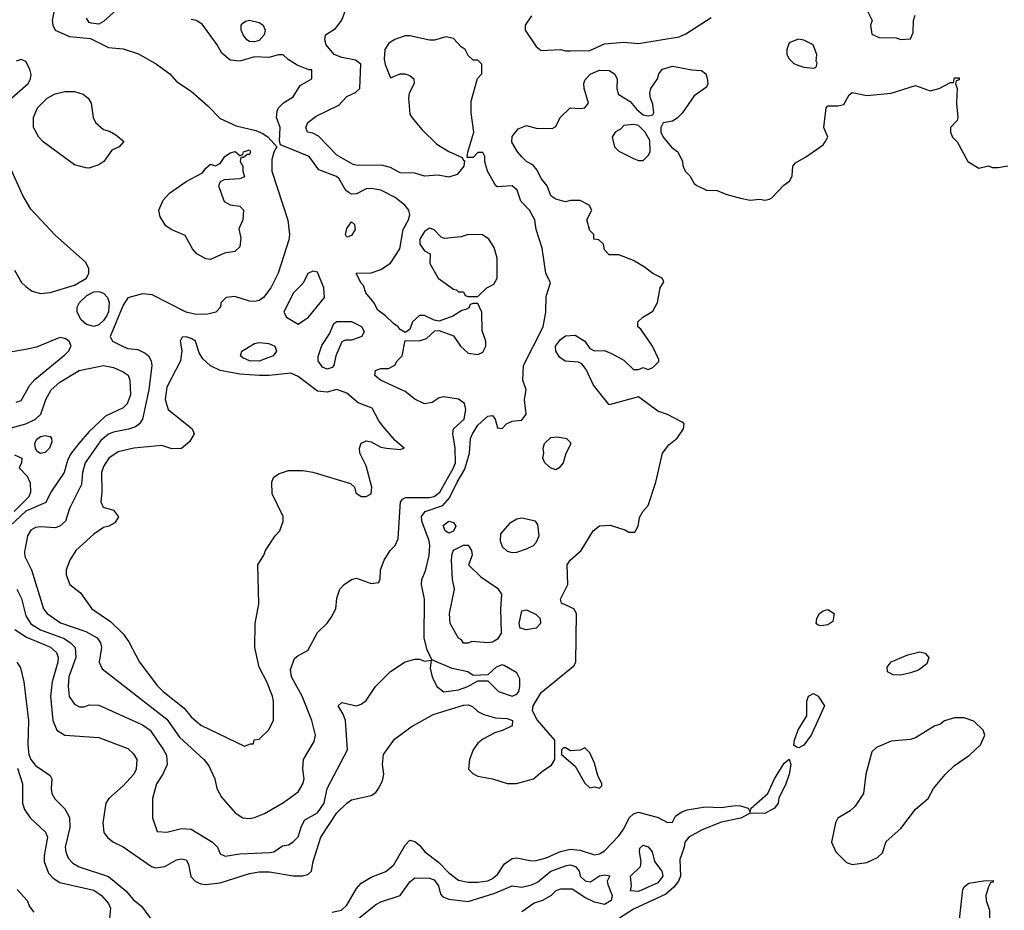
# Model space of a CAD drawing. Header units: inches. Extents: x 2348352 to 2479776, y 460422 to 613655.
# Tile 21 of 256: x 2385565 to 2389615, y 474690 to 478353. Entities that reach past the tile are written whole.
import ezdxf

# ---------------------------------------------------------------- set-up
doc = ezdxf.new("R2010")
doc.units = ezdxf.units.IN
doc.header["$MEASUREMENT"] = 0
doc.layers.add('C3487', color=7, linetype='Continuous')

msp = doc.modelspace()

# ---------------------------------------------------------------- linework, layer by layer
at = {"layer": 'C3487', "color": 4}
for points, elevation in [([(2385552.7, 476010), (2385571.7, 475971.7), (2385590, 475901), (2385610, 475868.2), (2385650, 475842.6), (2385747, 475807), (2385773.4, 475790), (2385792.7, 475770), (2385795.3, 475730), (2385767, 475650), (2385763.8, 475610), (2385768.5, 475568.5), (2385790, 475538), (2385810, 475526), (2385830, 475526), (2385850, 475534.8), (2385890, 475534), (2386070, 475453), (2386100.7, 475430), (2386156.3, 475350), (2386167.9, 475327.9), (2386170.8, 475290), (2386154, 475250), (2386127.3, 475210), (2386111, 475150), (2386111.3, 475070), (2386130, 475014), (2386170, 475011.3), (2386230, 475026.8), (2386270, 475022.8), (2386358, 474970), (2386378, 474950), (2386390, 474922), (2386410, 474912), (2386470, 474922), (2386593.1, 474926.9), (2386609.6, 474930.4), (2386645.8, 474954.2), (2386670, 474959.1), (2386690, 474970.8), (2386710, 474991.3), (2386723.9, 475036.1), (2386738, 475062), (2386790, 475090.6), (2386817.6, 475130), (2386829.7, 475190.3), (2386912.7, 475350), (2386905.2, 475470), (2386895.9, 475495.9), (2386875.3, 475530), (2386890, 475544.7), (2386950, 475531), (2386970, 475538), (2386990, 475552), (2387028.7, 475610), (2387090, 475672), (2387150, 475711.3), (2387190, 475722), (2387210, 475722), (2387230, 475714), (2387258, 475718), (2387254, 475686), (2387261, 475650), (2387281, 475610), (2387310, 475587.7), (2387370, 475596.3), (2387408, 475610), (2387450, 475634), (2387490, 475634), (2387534.8, 475590), (2387590, 475570.7), (2387610, 475578.8), (2387618, 475590), (2387622.7, 475610), (2387622, 475642), (2387610, 475666), (2387557.2, 475697.2), (2387550, 475699), (2387524.7, 475690), (2387490, 475658), (2387430, 475655.3), (2387408, 475670), (2387344.5, 475684.5), (2387260.4, 475720.4), (2387240.4, 475760.4), (2387229.2, 475809.2), (2387229.4, 475969.4), (2387217.2, 476030), (2387219, 476050), (2387234, 476086), (2387249.4, 476149.4), (2387252, 476190), (2387249.6, 476210), (2387218.4, 476290), (2387217, 476310), (2387232.7, 476330), (2387304.9, 476355.1), (2387333.4, 476386.6), (2387363.9, 476450), (2387396.5, 476503.5), (2387415.1, 476570), (2387419.7, 476630), (2387426.9, 476650), (2387450, 476685.5), (2387490, 476722.8), (2387510, 476724.7), (2387521, 476710), (2387530, 476674), (2387550, 476672), (2387568, 476690), (2387590, 476701), (2387630, 476706), (2387648.7, 476730), (2387642, 476790), (2387648, 476830), (2387634, 476870), (2387637.2, 476930), (2387718, 477090), (2387729.4, 477150), (2387730, 477214), (2387748, 477270), (2387729.2, 477310), (2387713.8, 477413.8), (2387689.3, 477490), (2387684, 477530), (2387662, 477570), (2387626.3, 477606.3), (2387611.2, 477651.2), (2387590, 477669.3), (2387530, 477665.2), (2387524, 477670), (2387489, 477730), (2387478, 477770), (2387478, 477790), (2387470, 477806), (2387450, 477806), (2387430, 477786), (2387406, 477786), (2387408, 477808), (2387432.3, 477890), (2387422, 477970), (2387422, 478018), (2387448.4, 478111.6), (2387466, 478130), (2387466, 478170), (2387450, 478186), (2387430, 478186), (2387410, 478206), (2387398, 478230), (2387380.7, 478240.7), (2387350, 478276), (2387318, 478282), (2387271.1, 478268.9), (2387251.1, 478268.9), (2387170, 478287), (2387150, 478286), (2387108.1, 478271.9), (2387083.8, 478256.2), (2387067.3, 478230), (2387064, 478190), (2387067.9, 478167.9), (2387090, 478114), (2387129.5, 478130.5), (2387149.5, 478130.5), (2387170, 478124), (2387186.8, 478110), (2387187.3, 478090), (2387167.3, 478050), (2387164, 478030), (2387170, 477964.7), (2387177.3, 477950), (2387219.9, 477899.9), (2387281.3, 477841.3), (2387330, 477810.5), (2387385.4, 477785.4), (2387390, 477774), (2387394, 477774), (2387392, 477750), (2387364.1, 477715.9), (2387330, 477705.1), (2387286.2, 477713.8), (2387230, 477709.4), (2387190, 477721.2), (2387130, 477722.7), (2387090, 477745.1), (2387054.5, 477754.5), (2386952.9, 477752.9), (2386936.6, 477756.6), (2386870, 477796.2), (2386793.6, 477873.6), (2386770, 477886), (2386748.7, 477890), (2386741.2, 477910), (2386749.6, 477930.4), (2386783.8, 477956.2), (2386878.2, 478001.8), (2386910, 478037.3), (2386946.3, 478053.7), (2386964, 478070), (2386968.7, 478170), (2386946.6, 478186.6), (2386890, 478197.7), (2386858.4, 478210), (2386825.1, 478250), (2386819.6, 478270), (2386822.7, 478290), (2386863.2, 478316.8), (2386889.4, 478350.6), (2386926, 478450)], 108), ([(2386007.3, 478432.7), (2385910, 478345.2), (2385890, 478334), (2385858, 478338), (2385850, 478342), (2385839.3, 478359.3)], 112), ([(2385706, 478390), (2385698.8, 478350), (2385701, 478330), (2385711, 478310), (2385770, 478283.8), (2385855.3, 478275.3), (2385930, 478238.8), (2385990, 478233), (2386053.1, 478213.1), (2386127.3, 478170), (2386182, 478130), (2386210, 478099.3), (2386270, 478059.3), (2386339, 477999), (2386390, 477946.8), (2386455.8, 477915.8), (2386536.7, 477896.7), (2386565.1, 477885.1), (2386586.8, 477870), (2386622, 477830), (2386610, 477808), (2386602, 477778), (2386601.6, 477730), (2386668.2, 477528.2), (2386674.9, 477470), (2386672.1, 477447.9), (2386628.2, 477310), (2386598, 477250), (2386567.3, 477210), (2386550, 477198.4), (2386530, 477194), (2386510, 477194.5), (2386450, 477214), (2386414, 477210), (2386391.6, 477188.4), (2386391, 477170), (2386371.3, 477150), (2386338.8, 477141.2), (2386290, 477140.7), (2386250, 477149.6), (2386110, 477221.2), (2386070, 477225.2), (2386010, 477209.2), (2385990, 477179), (2385936.3, 477050), (2385946, 477030), (2385990, 477008), (2386010, 477000.7), (2386050, 476996.3), (2386081.1, 476981.1), (2386094.8, 476970), (2386104.9, 476950), (2386107.7, 476930), (2386096.5, 476830), (2386070.3, 476709.7), (2386057.3, 476690), (2386041.3, 476678.7), (2386011.8, 476668.2), (2385950, 476656.3), (2385930, 476648), (2385898.6, 476621.4), (2385834, 476530), (2385823.1, 476490), (2385818.3, 476441.7), (2385770, 476342), (2385753.4, 476290), (2385730.3, 476269.7), (2385710, 476262.9), (2385650, 476267), (2385630, 476263.7), (2385610, 476252.7), (2385597.3, 476230), (2385584.5, 476164.5), (2385585.2, 476145.2), (2385613.4, 476090), (2385662, 475930), (2385677.3, 475910), (2385731.9, 475871.9), (2385836.2, 475836.2), (2385882.8, 475810), (2385897.3, 475790), (2385900.7, 475770), (2385891, 475710), (2385903.5, 475683.5), (2386170, 475475.5), (2386221.8, 475401.8), (2386322.8, 475310), (2386343.4, 475283.4), (2386366.8, 475230), (2386376, 475190), (2386394.4, 475154.4), (2386451.3, 475090), (2386482, 475070), (2386510, 475067.3), (2386530, 475070.7), (2386571.9, 475088.1), (2386650, 475133.4), (2386710, 475177.3), (2386729.6, 475210), (2386734.5, 475230), (2386729.5, 475270.5), (2386732.7, 475310), (2386776.6, 475383.4), (2386782, 475410), (2386766.6, 475470), (2386727, 475570), (2386682.9, 475650), (2386679.3, 475680.7), (2386694.6, 475725.4), (2386710, 475738), (2386750, 475758), (2386790, 475832), (2386829.2, 475870.8), (2386846, 475894), (2386865.2, 475930), (2386870, 475974), (2386881.2, 476010), (2386899, 476030), (2386930, 476050.8), (2386950, 476056), (2387010, 476034), (2387042, 476038), (2387047.3, 476052.7), (2387048.7, 476090), (2387064, 476130), (2387089, 476170), (2387109.3, 476190.7), (2387122, 476218), (2387129.6, 476350.4), (2387131.9, 476368.1), (2387139.3, 476380.7), (2387152, 476388), (2387250, 476387.8), (2387270, 476392), (2387292.6, 476410), (2387349.6, 476510), (2387356.9, 476530), (2387356.3, 476590), (2387346.6, 476650), (2387349.3, 476670), (2387393.6, 476710), (2387400.7, 476750), (2387394.2, 476774.2), (2387370, 476792.7), (2387310, 476802), (2387290, 476798), (2387262, 476778), (2387230, 476773.2), (2387190, 476792.7), (2387150, 476823.7), (2387049, 476870), (2387025.2, 476890), (2387028.7, 476910), (2387050, 476918.8), (2387082, 476918), (2387108.4, 476931.6), (2387118, 476950), (2387138, 476970), (2387150, 477034), (2387210, 477031.3), (2387238, 477042), (2387272.7, 477072.7), (2387290, 477074), (2387350, 477052), (2387378, 477010), (2387410, 476981), (2387450, 476976), (2387470, 476984.7), (2387482, 477010), (2387482, 477030), (2387467.3, 477072.7), (2387466, 477150), (2387450, 477186), (2387430, 477186), (2387418, 477182), (2387412.7, 477167.3), (2387399.6, 477160.4), (2387383.6, 477156.4), (2387346, 477134), (2387290, 477113.2), (2387270, 477117.2), (2387230, 477136.2), (2387210, 477136.2), (2387180.7, 477110), (2387170, 477078), (2387150, 477066), (2387130, 477078), (2387122, 477090), (2387102.7, 477102.7), (2387070, 477135.3), (2387038, 477158), (2387022, 477190), (2386988.7, 477230), (2386979, 477259), (2386968.7, 477270), (2386948.7, 477310), (2387010, 477311), (2387050, 477324.7), (2387090, 477351.3), (2387129, 477410), (2387142.7, 477490), (2387164, 477530), (2387169, 477550), (2387165.2, 477570), (2387149.2, 477590), (2387110, 477622), (2387050, 477652), (2387010, 477658.4), (2386990, 477657), (2386950, 477636), (2386930, 477635.1), (2386920.1, 477640.1), (2386906.6, 477650), (2386878.9, 477698.9), (2386867.8, 477707.8), (2386794.8, 477734.8), (2386755.3, 477790), (2386638, 477838), (2386633.2, 477853.2), (2386635.6, 477910), (2386620.7, 477950), (2386623.5, 477976.5), (2386630, 477990.8), (2386649.6, 478010.4), (2386690, 478036), (2386718, 478082), (2386766, 478110), (2386766, 478146), (2386754, 478146), (2386706, 478166), (2386669.4, 478189.4), (2386648.9, 478208.9), (2386630, 478209), (2386590, 478198), (2386530, 478199.7), (2386470, 478182.9), (2386430, 478186), (2386395.6, 478215.6), (2386377, 478250), (2386314.8, 478334.7), (2386290, 478349.4), (2386270, 478354)], 112), ([(2387670, 478369.3), (2387644, 478330), (2387644, 478310), (2387690, 478242), (2387710, 478226), (2387789.1, 478230.9), (2387810, 478224.7), (2387830, 478224.7), (2387910, 478226.8), (2387970, 478253.4), (2388050, 478260.5), (2388110, 478254.4), (2388277.5, 478282.5), (2388304.8, 478295.2), (2388410, 478362)], 108), ([(2389051.3, 478390), (2389071.3, 478350), (2389064.7, 478330), (2389070, 478294), (2389099.6, 478279.6), (2389170, 478278), (2389190, 478271.3), (2389230, 478274), (2389240.4, 478299.6), (2389242, 478350), (2389248.7, 478371.3)], 108), ([(2385520.1, 478019.9), (2385599.3, 478090), (2385609.3, 478110), (2385612.1, 478127.9), (2385606.6, 478150), (2385590, 478181.2), (2385570, 478189.3), (2385550, 478182)], 112), ([(2385544.3, 475844.3), (2385593, 475813), (2385691.3, 475771.3), (2385715.5, 475750), (2385722.4, 475730), (2385722, 475710), (2385698, 475630), (2385691.8, 475570), (2385701.3, 475470), (2385717.3, 475430), (2385750.5, 475410.5), (2385890, 475400.5), (2386010, 475354.8), (2386032.8, 475332.8), (2386046.8, 475310), (2386044, 475270), (2386034, 475250), (2385990, 475201.2), (2385931, 475150), (2385918.8, 475130), (2385906.4, 475050), (2385910.6, 475010), (2385927.3, 474987.3), (2385950, 474970.6), (2385990, 474950.5), (2386107.3, 474870), (2386123.8, 474863.8), (2386161.2, 474870), (2386210, 474897.1), (2386230, 474902), (2386250, 474897.3), (2386259.5, 474879.5), (2386268.2, 474828.2), (2386288.3, 474808.3), (2386310, 474799.1), (2386330, 474795.5), (2386390, 474802.4), (2386510, 474840.4), (2386550, 474848.2), (2386592.3, 474847.7), (2386690, 474830.8), (2386730, 474830.8), (2386750, 474837.3), (2386765.2, 474850), (2386772.3, 474890), (2386803.7, 474990), (2386869.6, 475090), (2386910, 475130.7), (2386930, 475144), (2387010, 475162), (2387030, 475174.8), (2387040.9, 475190), (2387057.2, 475222.8), (2387062.9, 475250), (2387057, 475290), (2387060.9, 475330), (2387106.3, 475393.7), (2387175.1, 475444.9), (2387265.4, 475494.6), (2387390, 475533.4), (2387410, 475534.4), (2387428.1, 475528.1), (2387450, 475506.8), (2387474.4, 475494.4), (2387522, 475482), (2387570, 475478), (2387592, 475470), (2387590, 475448), (2387554, 475430), (2387519.8, 475420.2), (2387470, 475393.2), (2387450, 475377.2), (2387430.8, 475350), (2387414.8, 475310), (2387411.3, 475270), (2387430.7, 475250.7), (2387450, 475241), (2387510, 475230.8), (2387570, 475211), (2387608.9, 475211.1), (2387678, 475230), (2387716.5, 475263.5), (2387752.9, 475287.1), (2387766, 475310), (2387766, 475390), (2387692.9, 475472.9), (2387674, 475510), (2387677.2, 475530), (2387710, 475586), (2387844.7, 475695.3), (2387853.2, 475710), (2387856, 475910), (2387844, 475930), (2387793.2, 475953.2), (2387789.3, 475969.3), (2387819.3, 476030), (2387817.2, 476110), (2387829, 476130), (2387874, 476170), (2387924, 476250), (2387950, 476270.8), (2387994.4, 476274.4), (2388054.4, 476254.4), (2388070, 476244.7), (2388095.3, 476244.7), (2388108.7, 476270), (2388114.6, 476305.4), (2388128, 476330), (2388150, 476354), (2388182, 476450), (2388209.5, 476570.5), (2388235.5, 476604.5), (2388270, 476632), (2388295.3, 476670), (2388298, 476690), (2388290, 476698), (2388230, 476728.7), (2388190, 476742), (2388110, 476802), (2387990, 476769), (2387925.2, 476850), (2387894.5, 476914.5), (2387877, 476937), (2387863.7, 476943.7), (2387808.3, 476948.3), (2387785.3, 476965.3), (2387770, 476989), (2387769.6, 477010), (2387790, 477038), (2387810, 477052), (2387850, 477055.3), (2387890.3, 477030.3), (2387910, 477001), (2387930, 476991), (2387970, 476992), (2387999.6, 476979.6), (2388050, 476952), (2388090, 476914), (2388110, 476914), (2388130, 476922), (2388150, 476914), (2388170, 476922), (2388193.6, 476946.4), (2388194.6, 476954.6), (2388168.7, 477010), (2388120.4, 477080.4), (2388108, 477090), (2388108, 477110), (2388128, 477130), (2388170, 477154), (2388188, 477190), (2388199, 477250), (2388215.3, 477275.3), (2388208, 477290), (2388170, 477309), (2388135.5, 477335.5), (2388090, 477362), (2388030, 477386), (2387990, 477386), (2387970, 477406), (2387966, 477430), (2387947.3, 477447.3), (2387926, 477450), (2387926, 477470), (2387910, 477486), (2387898, 477530), (2387918, 477570), (2387908, 477590), (2387870, 477608.7), (2387830, 477608.7), (2387810, 477604), (2387770, 477615.3), (2387750, 477628.7), (2387734, 477670), (2387710, 477699), (2387693.8, 477733.8), (2387675.9, 477755.9), (2387650, 477769.4), (2387630, 477789.3), (2387612.3, 477810), (2387589.5, 477849.5), (2387590, 477872), (2387616, 477904), (2387650, 477918), (2387690, 477906.8), (2387755.3, 477904.7), (2387770, 477914), (2387788, 477950), (2387828.7, 477990), (2387870, 477987.3), (2387890, 477991), (2387905.2, 478010), (2387887.3, 478070), (2387885.6, 478090), (2387890, 478104.7), (2387911.5, 478128.5), (2387950, 478145.5), (2387990, 478144), (2388011.3, 478130), (2388022.8, 478110), (2388021, 478070), (2388026.8, 478046.8), (2388076.8, 478016.8), (2388104, 477984), (2388130, 477962), (2388150, 477958), (2388170, 477962), (2388174, 477970), (2388170, 478006), (2388159.3, 478030), (2388157.2, 478050), (2388161.2, 478070), (2388188.7, 478110), (2388194, 478130), (2388208.7, 478150), (2388250, 478162), (2388330, 478146.8), (2388370, 478144), (2388386.8, 478130), (2388392.8, 478112.8), (2388396.3, 478090), (2388390, 478075.3), (2388339.8, 478040.2), (2388290, 477968), (2388270, 477948), (2388250, 477935.3), (2388211.6, 477928.4), (2388202, 477910), (2388202, 477890), (2388212, 477870), (2388247.1, 477827.1), (2388272, 477810), (2388292, 477770), (2388292.7, 477752.7), (2388302, 477730), (2388322, 477710), (2388339.6, 477679.6), (2388351.1, 477671.1), (2388390, 477651.3), (2388434, 477650), (2388470, 477634.8), (2388530, 477618.8), (2388570, 477610.8), (2388610, 477614), (2388630, 477610.7), (2388650, 477614), (2388659.6, 477620.4), (2388708, 477672), (2388732.7, 477690), (2388742.7, 477710), (2388746, 477750), (2388756.2, 477763.8), (2388802, 477790), (2388870, 477838), (2388879, 477850), (2388888.7, 477870), (2388873.2, 477910), (2388882, 477990), (2388890, 477998), (2388930, 477998), (2388955.3, 478004.7), (2388976.5, 478043.5), (2388990, 478054), (2389050, 478041.3), (2389150, 478050.7), (2389250, 478082.8), (2389310, 478060.7), (2389348, 478070), (2389394, 478094), (2389406, 478094), (2389410, 478114), (2389430, 478114), (2389430, 478106), (2389418, 478102), (2389414, 478090), (2389422, 478070), (2389419.1, 478010), (2389424.7, 477950), (2389422, 477938), (2389394, 477910), (2389394, 477890), (2389402, 477870), (2389422, 477850), (2389464.7, 477770), (2389510, 477742), (2389550, 477751.3), (2389565.4, 477745.4), (2389590, 477744.7), (2389630, 477752)], 104), ([(2385542.8, 477322.8), (2385572.5, 477272.5), (2385590, 477254.8), (2385615.9, 477235.9), (2385650, 477226.8), (2385690, 477230.7), (2385790, 477261.6), (2385839.3, 477290), (2385849.3, 477310), (2385849.3, 477330), (2385835.1, 477355.1), (2385710, 477466), (2385610, 477574), (2385577.2, 477630), (2385496, 477810)], 112), ([(2385550, 476779.1), (2385570, 476786.8), (2385606.6, 476850), (2385626.6, 476873.4), (2385750, 476974.8), (2385765.2, 476990), (2385776, 477010), (2385768.7, 477030), (2385750, 477041.2), (2385730, 477045.2), (2385633.7, 477006.3), (2385590, 476996), (2385524.7, 476984.7)], 112), ([(2385490, 476663), (2385590, 476690.4), (2385629.3, 476710), (2385651.8, 476730), (2385671.8, 476790), (2385694, 476830), (2385730, 476862.4), (2385808.7, 476910), (2385910, 476930.4), (2385950, 476922), (2385990, 476904), (2386010.3, 476890.4), (2386018, 476870), (2386020.4, 476810), (2386006.6, 476773.4), (2385990, 476756), (2385917.6, 476722.4), (2385850, 476659.5), (2385808, 476610), (2385773.7, 476566.3), (2385760.9, 476539.1), (2385747.3, 476490), (2385693, 476410), (2385672.3, 476367.7), (2385590, 476330.9), (2385503.7, 476250)], 108), ([(2385543.6, 476563.6), (2385574, 476550), (2385572, 476530), (2385562, 476510), (2385595.5, 476475.5), (2385608, 476448), (2385608.7, 476410), (2385601.7, 476390), (2385541.8, 476330)], 104), ([(2385553, 475710), (2385567.3, 475687.3), (2385581.1, 475630), (2385600.2, 475470), (2385597.7, 475370), (2385602.6, 475330), (2385610.4, 475310), (2385630, 475285.5), (2385690, 475244.7), (2385697.3, 475230), (2385693.4, 475190), (2385696.3, 475170), (2385708.5, 475148.5), (2385750, 475106.8), (2385770, 475071.3), (2385770.4, 475030.4), (2385752, 474950), (2385754, 474930), (2385764, 474904), (2385783.8, 474883.8), (2385809, 474869), (2385930, 474828.2), (2386000.7, 474770), (2386033, 474733), (2386066, 474706), (2386130, 474618.8)], 96), ([(2386850, 474681.6), (2386888.7, 474690), (2386910, 474710.7), (2386950, 474778.8), (2386970, 474800.7), (2387010, 474825.5), (2387071.3, 474848.7), (2387103.6, 474876.4), (2387150, 474958), (2387170, 474978), (2387190, 474972), (2387210, 474958), (2387231, 474930), (2387287, 474887), (2387330, 474844), (2387370, 474813.4), (2387410, 474805.5), (2387450, 474806), (2387490, 474810.5), (2387510, 474820.5), (2387530, 474837.3), (2387559.7, 474880.3), (2387590, 474903), (2387610, 474905.5), (2387670, 474893), (2387690, 474894.9), (2387730, 474905.3), (2387790, 474932), (2387830, 474941.1), (2387870, 474937), (2387930, 474918), (2387950, 474922), (2387970, 474934), (2388030, 474996.3), (2388050, 475024.9), (2388071.5, 475070), (2388090, 475087), (2388110, 475094), (2388190.7, 475070.7), (2388230, 475051.3), (2388250, 475052), (2388262.9, 475077.1), (2388286.5, 475093.5), (2388310, 475102.6), (2388384.6, 475115.4), (2388450, 475112.4), (2388510, 475120.3), (2388530, 475118.9), (2388562, 475110), (2388570, 475094), (2388574, 475110), (2388642.4, 475170), (2388669.8, 475230.2), (2388710, 475294.8), (2388730, 475311.3), (2388737.3, 475290), (2388730.4, 475249.6), (2388714.9, 475205.1), (2388688.3, 475151.7), (2388684.9, 475130), (2388670.3, 475109.6), (2388630, 475087.3), (2388570, 475089.3), (2388531.4, 475068.6), (2388450, 475051.6), (2388370, 475018.7), (2388318, 474990), (2388301, 474970), (2388298.8, 474950), (2388280.9, 474899.1), (2388282.6, 474830), (2388275.3, 474810), (2388255.4, 474784.6), (2388223.4, 474756.6), (2388090, 474694.7), (2387990, 474629.6)], 96), ([(2385554.9, 475274.9), (2385576.3, 475210), (2385576.3, 475130), (2385584.7, 475104.7), (2385607.3, 475070), (2385670.4, 475010.4), (2385678.8, 474990), (2385665.2, 474914.8), (2385664.9, 474890), (2385682.4, 474842.4), (2385702.4, 474822.4), (2385730, 474804), (2385870, 474772.4), (2385901, 474750), (2385930, 474718), (2385938, 474698), (2385931.3, 474630)], 92), ([(2386901.2, 474610), (2387030, 474713.4), (2387050, 474724.9), (2387130, 474750.8), (2387170, 474806.8), (2387190, 474822.8), (2387250, 474822), (2387270, 474814.9), (2387287.7, 474790), (2387296.4, 474756.4), (2387305.7, 474745.7), (2387330, 474735.8), (2387410, 474725.7), (2387519.8, 474760.2), (2387590, 474790.7), (2387630, 474784.9), (2387670, 474794.9), (2387694.5, 474805.5), (2387749.3, 474850), (2387813.7, 474873.7), (2387830, 474876.3), (2387850.8, 474870), (2387866.8, 474850), (2387871, 474830), (2387890.7, 474810.7), (2387912.7, 474807.3), (2387950, 474830.8), (2387970, 474836), (2387992, 474832), (2387982, 474810), (2387983.6, 474796.4), (2388002, 474750), (2387998, 474730), (2387970, 474714), (2387930, 474722.7), (2387890, 474742), (2387837.2, 474777.2), (2387790, 474777.2), (2387770, 474769.3), (2387750.7, 474750), (2387714.8, 474730), (2387681.4, 474718.6), (2387630, 474683)], 92), ([(2389423.6, 474590), (2389445.4, 474774.6), (2389451.9, 474788.1), (2389470, 474800.7), (2389530, 474811.3), (2389570, 474812), (2389570, 474806), (2389558, 474802), (2389550, 474786), (2389539.1, 474750), (2389540.5, 474730), (2389554.6, 474690), (2389553.6, 474550)], 96), ([(2385554.8, 474774.8), (2385594.8, 474730), (2385605.2, 474705.2), (2385622.5, 474682.5)], 88)]:
    msp.add_lwpolyline(points, dxfattribs=dict(at, elevation=elevation))
for points, elevation in [([(2386530, 478261.6), (2386510, 478262.9), (2386499.3, 478270), (2386483.7, 478290), (2386476, 478310), (2386475.3, 478330), (2386482, 478338), (2386493.2, 478346.8), (2386510, 478350.8), (2386550, 478340.7), (2386566, 478330), (2386574.8, 478310), (2386570.7, 478290), (2386550, 478267.8)], 108), ([(2388767.1, 478272.9), (2388730, 478258), (2388721, 478230), (2388721, 478210), (2388730, 478192), (2388750, 478172), (2388765.4, 478165.4), (2388790, 478158), (2388830, 478154), (2388842, 478158), (2388846, 478174), (2388842, 478182), (2388844, 478210), (2388828.7, 478250), (2388790, 478269.2)], 108), ([(2385850, 477742), (2385836.9, 477743.1), (2385790, 477756), (2385661.2, 477850), (2385642.7, 477870), (2385621.2, 477910), (2385620.9, 477950), (2385638, 477990), (2385677.2, 478030), (2385710, 478048.2), (2385750, 478057.1), (2385790, 478057.1), (2385826.2, 478046.2), (2385846.8, 478030), (2385858.8, 478010), (2385867.3, 477950), (2385876, 477930), (2385910, 477901), (2385934.4, 477894.4), (2385959.8, 477879.8), (2385990, 477854), (2385992, 477850), (2385974, 477830), (2385943.5, 477816.5), (2385910.7, 477769.3), (2385890, 477755.3), (2385870, 477748.7)], 108), ([(2388090, 477922), (2388050, 477918), (2388036.9, 477903.1), (2388014, 477890), (2388002, 477870), (2388012, 477830), (2388030, 477812), (2388090, 477782), (2388110, 477774), (2388130, 477774), (2388150, 477794), (2388158, 477810), (2388156.4, 477856.4), (2388138, 477890), (2388110, 477918)], 104), ([(2386350, 477367), (2386330, 477369.4), (2386293.2, 477390), (2386276, 477410), (2386245.6, 477465.6), (2386188, 477490), (2386165.6, 477505.6), (2386142, 477542), (2386137.2, 477570), (2386155.1, 477610), (2386180.5, 477639.5), (2386250, 477687.3), (2386316.5, 477723.5), (2386330, 477742), (2386350, 477758), (2386370, 477752), (2386390, 477762), (2386409, 477790), (2386430, 477804.7), (2386450.9, 477810.9), (2386470, 477794), (2386482, 477798), (2386486, 477810), (2386510, 477818), (2386514, 477810), (2386510, 477798), (2386502, 477798), (2386486, 477786), (2386474, 477786), (2386472, 477770), (2386482, 477750), (2386482, 477730), (2386490, 477706), (2386470, 477698), (2386405.4, 477694.6), (2386390, 477686), (2386382, 477670), (2386405.4, 477605.4), (2386430, 477592), (2386470, 477586), (2386486, 477570), (2386482.8, 477530), (2386466.8, 477493.2), (2386474, 477454), (2386470, 477418), (2386450, 477399), (2386407.5, 477392.5)], 108), ([(2386910, 477458), (2386905.2, 477470), (2386910, 477494), (2386930, 477522), (2386942, 477510), (2386944.7, 477490), (2386930, 477465.2)], 112), ([(2387250, 477495.3), (2387230, 477482), (2387211.3, 477450), (2387211.3, 477430), (2387230, 477402), (2387254, 477390), (2387252, 477350), (2387286, 477290), (2387350, 477244.7), (2387362, 477242), (2387370, 477234), (2387390, 477234), (2387398, 477218), (2387410, 477214), (2387450, 477214), (2387486, 477250), (2387514.6, 477265.4), (2387528.7, 477290), (2387528.4, 477371.6), (2387516.5, 477416.5), (2387495.3, 477450), (2387468.4, 477468.4), (2387410, 477468.7), (2387380.7, 477459.3), (2387312.9, 477452.9), (2387299, 477459), (2387270, 477488.7)], 112), ([(2386770, 477319), (2386750, 477308.7), (2386730.6, 477269.4), (2386690, 477228.7), (2386651.3, 477150), (2386662, 477130), (2386710, 477101), (2386753.2, 477130), (2386818, 477210), (2386815.6, 477250), (2386790, 477314)], 116), ([(2385870, 477091.1), (2385839.2, 477099.2), (2385817.8, 477117.8), (2385801.3, 477150), (2385801.6, 477170), (2385811.2, 477190), (2385841.1, 477218.9), (2385870, 477234), (2385890, 477235.3), (2385910, 477227.4), (2385926.3, 477210), (2385932.7, 477190), (2385929.3, 477150.7), (2385923.5, 477136.5), (2385910, 477115.8), (2385890, 477098.3)], 108), ([(2386830, 476915.1), (2386810, 476923.7), (2386792.7, 476950), (2386792.9, 476967.1), (2386807.2, 477012.8), (2386839.3, 477060.7), (2386856.4, 477103.6), (2386870, 477111), (2386930, 477111.3), (2386971.3, 477091.3), (2386982, 477070), (2386972, 477050), (2386930, 477035.3), (2386905.4, 477034.6), (2386890, 477028), (2386864.7, 476970), (2386857.3, 476930), (2386850, 476922.7)], 112), ([(2386250, 477048), (2386232.7, 477047.3), (2386224.7, 477030), (2386231, 476991), (2386226.8, 476950), (2386170, 476842), (2386163, 476790), (2386176, 476750), (2386274, 476670), (2386282, 476650), (2386263.6, 476616.4), (2386230, 476588.7), (2386190, 476588), (2386150, 476601.2), (2386034, 476590), (2385970, 476576), (2385931.3, 476550), (2385910, 476515.3), (2385900.7, 476490), (2385903, 476410), (2385898.8, 476370), (2385907.7, 476347.7), (2385950, 476336), (2385971.3, 476308.7), (2385956, 476284), (2385930.7, 476269.3), (2385910, 476264), (2385870, 476237.2), (2385796, 476170), (2385771, 476130), (2385756, 476090), (2385756, 476070), (2385771.3, 476030), (2385814.8, 475994.8), (2385861, 475930), (2385937.7, 475877.7), (2385990, 475827.3), (2386013.5, 475793.5), (2386057.3, 475710), (2386130, 475614.8), (2386154.8, 475590), (2386241.1, 475521.1), (2386270, 475486), (2386310, 475450.8), (2386490, 475364.7), (2386514, 475374), (2386526, 475374), (2386528.9, 475391.1), (2386550, 475394), (2386590, 475432), (2386608.9, 475471.1), (2386609.1, 475549.1), (2386604, 475570), (2386581.2, 475630), (2386549.2, 475690), (2386532.3, 475770), (2386534, 475870), (2386549, 475950), (2386544, 476110), (2386568.7, 476150), (2386575.3, 476170), (2386615.3, 476230), (2386635.3, 476250), (2386648.7, 476290), (2386648, 476310), (2386603.1, 476403.1), (2386602, 476450), (2386608.7, 476470), (2386630, 476484.7), (2386670, 476498), (2386730, 476498), (2386770, 476492), (2386925.4, 476445.4), (2386942, 476430), (2386947.1, 476407.1), (2386970, 476391.3), (2386990, 476391.3), (2387010, 476402), (2387012.7, 476430), (2386990, 476518), (2386964, 476570), (2386962, 476590), (2386968.9, 476611.1), (2386990, 476621), (2387010, 476616), (2387050, 476594.8), (2387074, 476590), (2387130, 476584.7), (2387146, 476590), (2387110, 476622), (2387059.7, 476679.7), (2387042.4, 476702.4), (2387014.5, 476754.5), (2386956.5, 476776.5), (2386910, 476817.2), (2386870, 476832.3), (2386830, 476821.2), (2386790, 476825.2), (2386710, 476885.2), (2386679.5, 476899.5), (2386590.4, 476889.6), (2386550.4, 476889.6), (2386470, 476894.7), (2386389.7, 476909.7), (2386349.7, 476929.7), (2386318.4, 476958.4), (2386302.5, 476982.5), (2386288, 477030), (2386270, 477042)], 116), ([(2386550, 476948.3), (2386510, 476949.7), (2386482.4, 476962.4), (2386473.2, 476970), (2386479, 476990), (2386530, 477020.5), (2386550, 477024.9), (2386590, 477020.5), (2386614.8, 477010), (2386620.7, 476990), (2386606.8, 476970)], 112), ([(2385650, 476569.2), (2385636.5, 476576.5), (2385629.3, 476589.3), (2385627, 476610), (2385634.2, 476625.8), (2385650, 476638), (2385670, 476642), (2385690, 476638), (2385696, 476630), (2385696.8, 476616.8), (2385687.3, 476590), (2385670, 476572.7)], 104), ([(2387770, 476501.2), (2387748.7, 476510), (2387725.2, 476530), (2387717.2, 476550), (2387721.2, 476570), (2387718, 476590), (2387723.7, 476610), (2387750, 476634.4), (2387776.7, 476636.7), (2387814, 476630), (2387830, 476614), (2387830, 476606), (2387810.9, 476569.1), (2387801, 476530), (2387784.7, 476510)], 104), ([(2387630, 476302), (2387610, 476299), (2387579.8, 476280.2), (2387542, 476238), (2387540.7, 476210), (2387550, 476186), (2387570, 476166.8), (2387590, 476161), (2387610, 476162.8), (2387650, 476176), (2387678, 476190), (2387690, 476202), (2387702, 476230), (2387696.4, 476276.4), (2387686, 476290)], 108), ([(2387330, 476241.2), (2387315.3, 476250), (2387307.3, 476272.7), (2387330, 476290.5), (2387350, 476284.7), (2387358.8, 476270), (2387350, 476248.7)], 104), ([(2387490, 475789.3), (2387424.7, 475795.3), (2387410, 475788), (2387390, 475788), (2387382, 475802), (2387370, 475808.7), (2387336, 475870), (2387332.7, 475910), (2387354, 476010), (2387345.1, 476050), (2387340.9, 476130), (2387344.5, 476155.5), (2387350, 476171.3), (2387390, 476191.3), (2387410, 476191), (2387422.8, 476170), (2387426, 476150), (2387411.3, 476110), (2387461.4, 476061.4), (2387530, 476014), (2387546.8, 475990), (2387542.8, 475930), (2387546, 475830), (2387530, 475805.2), (2387510, 475793.2)], 104), ([(2387650, 475843.6), (2387624, 475850), (2387619.3, 475870), (2387630, 475922), (2387650, 475926), (2387690, 475906), (2387706, 475890), (2387707.3, 475870), (2387690, 475849.6)], 104), ([(2388860.2, 475860.2), (2388850, 475862), (2388842, 475870), (2388844, 475890), (2388855.3, 475910), (2388870, 475921), (2388890, 475926.8), (2388914.8, 475910), (2388910, 475878), (2388890, 475864)], 96), ([(2389190, 475657.2), (2389158.6, 475658.6), (2389135.3, 475670), (2389134, 475690), (2389150, 475711), (2389218.9, 475741.1), (2389267.7, 475752.3), (2389290, 475747.3), (2389304.9, 475730), (2389296.4, 475703.6), (2389262, 475678), (2389230, 475666.6)], 96), ([(2388770, 475358), (2388760.1, 475360.1), (2388749.5, 475369.5), (2388751.8, 475390), (2388767.8, 475432.2), (2388803.6, 475490), (2388803.6, 475550), (2388809.6, 475570.4), (2388830, 475582), (2388850, 475570.8), (2388876, 475530), (2388821.3, 475410), (2388790, 475369.4)], 96), ([(2389450, 475482), (2389410, 475482), (2389370, 475468.7), (2389350, 475454), (2389330, 475448.7), (2389250, 475399.3), (2389230, 475392.7), (2389150, 475385.2), (2389090, 475359), (2389070, 475342), (2389045.5, 475250), (2389036, 475170), (2389001.4, 475118.6), (2388981, 475099), (2388930, 475068), (2388921, 475050), (2388904.7, 474970), (2388922, 474930), (2388966.4, 474886.4), (2388990, 474878), (2389050, 474886), (2389093.6, 474906.4), (2389114.6, 474925.4), (2389130, 474972), (2389190, 475026.8), (2389250, 475106), (2389302, 475150), (2389324, 475190), (2389372.3, 475247.7), (2389410, 475284.7), (2389472.5, 475327.5), (2389518, 475370), (2389535.3, 475410), (2389528, 475430), (2389490, 475468)], 104), ([(2387890, 475358), (2387870, 475348), (2387830, 475346), (2387810, 475358), (2387802, 475358), (2387794, 475350), (2387794, 475330), (2387850, 475282), (2387890, 475212), (2387910, 475194), (2387930, 475198), (2387950, 475192), (2387959, 475201), (2387959, 475210), (2387943.7, 475243.7), (2387930, 475295.3), (2387910, 475338)], 104), ([(2388110, 474767.3), (2388078, 474770), (2388082, 474790), (2388078, 474830), (2388118, 474870), (2388122, 474890), (2388114, 474930), (2388115.3, 474944.7), (2388130, 474958), (2388150, 474951), (2388166, 474930), (2388176, 474890), (2388206.8, 474850), (2388210.5, 474830), (2388190, 474802.7)], 92)]:
    msp.add_lwpolyline(points, close=True, dxfattribs=dict(at, elevation=elevation))

doc.saveas('drawing.dxf')
